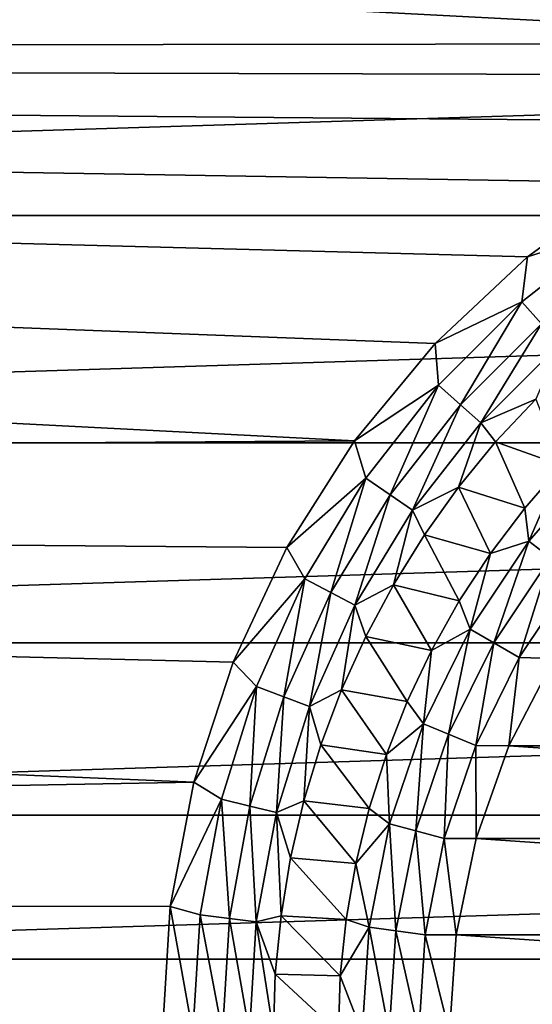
# Model space of a CAD drawing. Header units: millimetres. Extents: x -60 to 60, y -60 to 60.
# Tile 173 of 256: x -5.86 to -3.25, y -40.18 to -35.17. Entities that reach past the tile are written whole.
import ezdxf

# ---------------------------------------------------------------- set-up
doc = ezdxf.new("R2010")
doc.units = ezdxf.units.MM
doc.header["$LTSCALE"] = 81.481481
for name, color, linetype in [('3', 7, 'CONTINUOUS'), ('31', 7, 'CONTINUOUS'), ('323', 7, 'CONTINUOUS'), ('51', 7, 'CONTINUOUS'), ('55', 7, 'CONTINUOUS'), ('8', 7, 'CONTINUOUS')]:
    doc.layers.add(name, color=color, linetype=linetype)

msp = doc.modelspace()

# ---------------------------------------------------------------- linework, layer by layer
at = {"layer": '3', "color": 7, "linetype": 'Continuous', "true_color": 0xf5f5f5}
for points in [[(-44.4449, -33.0197, -3), (42.6245, -35.3383, -3), (0.3222, -35.2078, -3), (-44.4449, -33.0197, -3)], [(-0.9616, -35.2886, -3), (-44.4449, -33.0197, -3), (-0.3222, -35.2078, -3), (-0.9616, -35.2886, -3)], [(-0.3222, -35.2078, -3), (-44.4449, -33.0197, -3), (0.3222, -35.2078, -3), (-0.3222, -35.2078, -3)], [(-42.6245, -35.3383, -3), (-44.4449, -33.0197, -3), (-0.9616, -35.2886, -3), (-42.6245, -35.3383, -3)], [(42.6245, -35.3383, -3), (-44.4449, -33.0197, -3), (44.4449, -33.0197, -3), (42.6245, -35.3383, -3)], [(-1.5857, -35.4488, -3), (-42.6245, -35.3383, -3), (-0.9616, -35.2886, -3), (-1.5857, -35.4488, -3)], [(-40.6834, -37.5568, -3), (-42.6245, -35.3383, -3), (-4.1515, -37.313, -3), (-40.6834, -37.5568, -3)], [(-4.1515, -37.313, -3), (-42.6245, -35.3383, -3), (-3.7407, -36.8165, -3), (-4.1515, -37.313, -3)], [(-3.7407, -36.8165, -3), (-42.6245, -35.3383, -3), (-3.2709, -36.3753, -3), (-3.7407, -36.8165, -3)], [(-3.2709, -36.3753, -3), (-42.6245, -35.3383, -3), (-2.7496, -35.9965, -3), (-3.2709, -36.3753, -3)], [(-2.7496, -35.9965, -3), (-42.6245, -35.3383, -3), (-2.1849, -35.6861, -3), (-2.7496, -35.9965, -3)], [(-2.1849, -35.6861, -3), (-42.6245, -35.3383, -3), (-1.5857, -35.4488, -3), (-2.1849, -35.6861, -3)], [(-4.4967, -37.8571, -3), (-40.6834, -37.5568, -3), (-4.1515, -37.313, -3), (-4.4967, -37.8571, -3)], [(-38.6268, -39.6689, -3), (-40.6834, -37.5568, -3), (-4.9702, -39.0531, -3), (-38.6268, -39.6689, -3)], [(-4.9702, -39.0531, -3), (-40.6834, -37.5568, -3), (-4.7711, -38.4402, -3), (-4.9702, -39.0531, -3)], [(-4.7711, -38.4402, -3), (-40.6834, -37.5568, -3), (-4.4967, -37.8571, -3), (-4.7711, -38.4402, -3)], [(-5.0909, -39.6861, -3), (-38.6268, -39.6689, -3), (-4.9702, -39.0531, -3), (-5.0909, -39.6861, -3)], [(-36.4608, -41.6684, -3), (-38.6268, -39.6689, -3), (-5.1314, -40.3291, -3), (-36.4608, -41.6684, -3)], [(-5.1314, -40.3291, -3), (-38.6268, -39.6689, -3), (-5.0909, -39.6861, -3), (-5.1314, -40.3291, -3)]]:
    msp.add_3dface(points, dxfattribs=at)
at = {"layer": '31', "color": 7, "linetype": 'Continuous', "true_color": 0xf5f5f5}
for points in [[(-3.2284, -37.1006, -3.2343), (-3.0946, -37.4389, -3.5657), (-3.4327, -37.3187, -3.2343), (-3.2284, -37.1006, -3.2343)], [(-3.4327, -37.3187, -3.2343), (-3.2846, -37.6568, -3.5657), (-3.6222, -37.5496, -3.2343), (-3.4327, -37.3187, -3.2343)], [(-3.0946, -37.4389, -3.5657), (-3.2846, -37.6568, -3.5657), (-3.4327, -37.3187, -3.2343), (-3.0946, -37.4389, -3.5657)], [(-3.6222, -37.5496, -3.2343), (-3.4593, -37.8872, -3.5657), (-3.7962, -37.7925, -3.2343), (-3.6222, -37.5496, -3.2343)], [(-3.2846, -37.6568, -3.5657), (-3.4593, -37.8872, -3.5657), (-3.6222, -37.5496, -3.2343), (-3.2846, -37.6568, -3.5657)], [(-3.7962, -37.7925, -3.2343), (-3.6179, -38.129, -3.5657), (-3.954, -38.0462, -3.2343), (-3.7962, -37.7925, -3.2343)], [(-3.4593, -37.8872, -3.5657), (-3.6179, -38.129, -3.5657), (-3.7962, -37.7925, -3.2343), (-3.4593, -37.8872, -3.5657)], [(-3.954, -38.0462, -3.2343), (-3.7596, -38.381, -3.5657), (-4.0948, -38.3097, -3.2343), (-3.954, -38.0462, -3.2343)], [(-3.6179, -38.129, -3.5657), (-3.7596, -38.381, -3.5657), (-3.954, -38.0462, -3.2343), (-3.6179, -38.129, -3.5657)], [(-4.0948, -38.3097, -3.2343), (-3.8838, -38.6421, -3.5657), (-4.2181, -38.5818, -3.2343), (-4.0948, -38.3097, -3.2343)], [(-3.7596, -38.381, -3.5657), (-3.8838, -38.6421, -3.5657), (-4.0948, -38.3097, -3.2343), (-3.7596, -38.381, -3.5657)], [(-4.2181, -38.5818, -3.2343), (-3.9898, -38.9111, -3.5657), (-4.3234, -38.8615, -3.2343), (-4.2181, -38.5818, -3.2343)], [(-3.8838, -38.6421, -3.5657), (-3.9898, -38.9111, -3.5657), (-4.2181, -38.5818, -3.2343), (-3.8838, -38.6421, -3.5657)], [(-4.3234, -38.8615, -3.2343), (-4.0773, -39.1866, -3.5657), (-4.4101, -39.1474, -3.2343), (-4.3234, -38.8615, -3.2343)], [(-3.9898, -38.9111, -3.5657), (-4.0773, -39.1866, -3.5657), (-4.3234, -38.8615, -3.2343), (-3.9898, -38.9111, -3.5657)], [(-4.4101, -39.1474, -3.2343), (-4.1458, -39.4676, -3.5657), (-4.478, -39.4383, -3.2343), (-4.4101, -39.1474, -3.2343)], [(-4.0773, -39.1866, -3.5657), (-4.1458, -39.4676, -3.5657), (-4.4101, -39.1474, -3.2343), (-4.0773, -39.1866, -3.5657)], [(-4.478, -39.4383, -3.2343), (-4.1949, -39.7525, -3.5657), (-4.5266, -39.7331, -3.2343), (-4.478, -39.4383, -3.2343)], [(-4.1458, -39.4676, -3.5657), (-4.1949, -39.7525, -3.5657), (-4.478, -39.4383, -3.2343), (-4.1458, -39.4676, -3.5657)], [(-4.5266, -39.7331, -3.2343), (-4.2244, -40.0401, -3.5657), (-4.5559, -40.0304, -3.2343), (-4.5266, -39.7331, -3.2343)], [(-4.1949, -39.7525, -3.5657), (-4.2244, -40.0401, -3.5657), (-4.5266, -39.7331, -3.2343), (-4.1949, -39.7525, -3.5657)], [(-4.5559, -40.0304, -3.2343), (-4.2343, -40.3291, -3.5657), (-4.5657, -40.3291, -3.2343), (-4.5559, -40.0304, -3.2343)], [(-4.2244, -40.0401, -3.5657), (-4.2343, -40.3291, -3.5657), (-4.5559, -40.0304, -3.2343), (-4.2244, -40.0401, -3.5657)]]:
    msp.add_3dface(points, dxfattribs=at)
at = {"layer": '323', "color": 151, "linetype": 'Continuous', "true_color": 0x7dbfed}
for points in [[(21.7329, -34.8741, 27.0076), (-21.7329, -34.8741, 27.0076), (-19.644, -36.1654, 27.2325), (21.7329, -34.8741, 27.0076)], [(19.644, -36.1654, 27.2325), (21.7329, -34.8741, 27.0076), (-19.644, -36.1654, 27.2325), (19.644, -36.1654, 27.2325)], [(19.644, -36.1654, 27.2325), (-19.644, -36.1654, 27.2325), (-17.4812, -37.3228, 27.4341), (19.644, -36.1654, 27.2325)], [(17.4812, -37.3228, 27.4341), (19.644, -36.1654, 27.2325), (-17.4812, -37.3228, 27.4341), (17.4812, -37.3228, 27.4341)], [(17.4812, -37.3228, 27.4341), (-17.4812, -37.3228, 27.4341), (-15.2529, -38.3423, 27.6116), (17.4812, -37.3228, 27.4341)], [(15.2529, -38.3423, 27.6116), (17.4812, -37.3228, 27.4341), (-15.2529, -38.3423, 27.6116), (15.2529, -38.3423, 27.6116)], [(15.2529, -38.3423, 27.6116), (-15.2529, -38.3423, 27.6116), (-12.9678, -39.2204, 27.7646), (15.2529, -38.3423, 27.6116)], [(12.9678, -39.2204, 27.7646), (15.2529, -38.3423, 27.6116), (-12.9678, -39.2204, 27.7646), (12.9678, -39.2204, 27.7646)], [(12.9678, -39.2204, 27.7646), (-12.9678, -39.2204, 27.7646), (-10.6345, -39.9543, 27.8924), (12.9678, -39.2204, 27.7646)], [(10.6345, -39.9543, 27.8924), (12.9678, -39.2204, 27.7646), (-10.6345, -39.9543, 27.8924), (10.6345, -39.9543, 27.8924)], [(10.6345, -39.9543, 27.8924), (-10.6345, -39.9543, 27.8924), (-8.2617, -40.5414, 27.9946), (10.6345, -39.9543, 27.8924)], [(8.2617, -40.5414, 27.9946), (10.6345, -39.9543, 27.8924), (-8.2617, -40.5414, 27.9946), (8.2617, -40.5414, 27.9946)]]:
    msp.add_3dface(points, dxfattribs=at)
at = {"layer": '51', "color": 7, "linetype": 'Continuous', "true_color": 0xf5f5f5}
for points in [[(-2.9086, -37.4205, -3.665), (-3.1535, -37.9093, -3.739), (-3.2633, -37.825, -3.665), (-2.9086, -37.4205, -3.665)], [(-3.0946, -37.4389, -3.5657), (-2.9086, -37.4205, -3.665), (-3.2633, -37.825, -3.665), (-3.0946, -37.4389, -3.5657)], [(-3.2846, -37.6568, -3.5657), (-3.0946, -37.4389, -3.5657), (-3.2633, -37.825, -3.665), (-3.2846, -37.6568, -3.5657)], [(-3.4593, -37.8872, -3.5657), (-3.2846, -37.6568, -3.5657), (-3.2633, -37.825, -3.665), (-3.4593, -37.8872, -3.5657)], [(-3.2633, -37.825, -3.665), (-3.4424, -38.3416, -3.739), (-3.5623, -38.2724, -3.665), (-3.2633, -37.825, -3.665)], [(-3.4593, -37.8872, -3.5657), (-3.2633, -37.825, -3.665), (-3.5623, -38.2724, -3.665), (-3.4593, -37.8872, -3.5657)], [(-3.1535, -37.9093, -3.739), (-3.4424, -38.3416, -3.739), (-3.2633, -37.825, -3.665), (-3.1535, -37.9093, -3.739)], [(-3.6179, -38.129, -3.5657), (-3.4593, -37.8872, -3.5657), (-3.5623, -38.2724, -3.665), (-3.6179, -38.129, -3.5657)], [(-3.1535, -37.9093, -3.739), (-3.3123, -38.4167, -3.7846), (-3.4424, -38.3416, -3.739), (-3.1535, -37.9093, -3.739)], [(-3.0343, -38.0007, -3.7846), (-3.3123, -38.4167, -3.7846), (-3.1535, -37.9093, -3.739), (-3.0343, -38.0007, -3.7846)], [(-3.0343, -38.0007, -3.7846), (-3.1346, -38.423, -3.8), (-3.3123, -38.4167, -3.7846), (-3.0343, -38.0007, -3.7846)], [(-3.7596, -38.381, -3.5657), (-3.6179, -38.129, -3.5657), (-3.5623, -38.2724, -3.665), (-3.7596, -38.381, -3.5657)], [(-3.7596, -38.381, -3.5657), (-3.5623, -38.2724, -3.665), (-3.8002, -38.7549, -3.665), (-3.7596, -38.381, -3.5657)], [(-3.5623, -38.2724, -3.665), (-3.6723, -38.8079, -3.739), (-3.8002, -38.7549, -3.665), (-3.5623, -38.2724, -3.665)], [(-3.4424, -38.3416, -3.739), (-3.6723, -38.8079, -3.739), (-3.5623, -38.2724, -3.665), (-3.4424, -38.3416, -3.739)], [(-3.8838, -38.6421, -3.5657), (-3.7596, -38.381, -3.5657), (-3.8002, -38.7549, -3.665), (-3.8838, -38.6421, -3.5657)], [(-3.4424, -38.3416, -3.739), (-3.5336, -38.8654, -3.7846), (-3.6723, -38.8079, -3.739), (-3.4424, -38.3416, -3.739)], [(-3.3123, -38.4167, -3.7846), (-3.5336, -38.8654, -3.7846), (-3.4424, -38.3416, -3.739), (-3.3123, -38.4167, -3.7846)], [(-3.3123, -38.4167, -3.7846), (-3.365, -38.8676, -3.8), (-3.5336, -38.8654, -3.7846), (-3.3123, -38.4167, -3.7846)], [(-3.1346, -38.423, -3.8), (-3.365, -38.8676, -3.8), (-3.3123, -38.4167, -3.7846), (-3.1346, -38.423, -3.8)], [(-3.9898, -38.9111, -3.5657), (-3.8838, -38.6421, -3.5657), (-3.8002, -38.7549, -3.665), (-3.9898, -38.9111, -3.5657)], [(-3.9898, -38.9111, -3.5657), (-3.8002, -38.7549, -3.665), (-3.9732, -39.2644, -3.665), (-3.9898, -38.9111, -3.5657)], [(-3.8002, -38.7549, -3.665), (-3.8395, -39.3003, -3.739), (-3.9732, -39.2644, -3.665), (-3.8002, -38.7549, -3.665)], [(-3.6723, -38.8079, -3.739), (-3.8395, -39.3003, -3.739), (-3.8002, -38.7549, -3.665), (-3.6723, -38.8079, -3.739)], [(-3.6723, -38.8079, -3.739), (-3.6944, -39.3391, -3.7846), (-3.8395, -39.3003, -3.739), (-3.6723, -38.8079, -3.739)], [(-3.5336, -38.8654, -3.7846), (-3.6944, -39.3391, -3.7846), (-3.6723, -38.8079, -3.739), (-3.5336, -38.8654, -3.7846)], [(-3.5336, -38.8654, -3.7846), (-3.5326, -39.3394, -3.8), (-3.6944, -39.3391, -3.7846), (-3.5336, -38.8654, -3.7846)], [(-3.365, -38.8676, -3.8), (-3.5326, -39.3394, -3.8), (-3.5336, -38.8654, -3.7846), (-3.365, -38.8676, -3.8)], [(-4.0773, -39.1866, -3.5657), (-3.9898, -38.9111, -3.5657), (-3.9732, -39.2644, -3.665), (-4.0773, -39.1866, -3.5657)], [(-4.1458, -39.4676, -3.5657), (-4.0773, -39.1866, -3.5657), (-3.9732, -39.2644, -3.665), (-4.1458, -39.4676, -3.5657)], [(-4.1458, -39.4676, -3.5657), (-3.9732, -39.2644, -3.665), (-4.0782, -39.7922, -3.665), (-4.1458, -39.4676, -3.5657)], [(-3.9732, -39.2644, -3.665), (-3.9409, -39.8102, -3.739), (-4.0782, -39.7922, -3.665), (-3.9732, -39.2644, -3.665)], [(-3.8395, -39.3003, -3.739), (-3.9409, -39.8102, -3.739), (-3.9732, -39.2644, -3.665), (-3.8395, -39.3003, -3.739)], [(-3.8395, -39.3003, -3.739), (-3.792, -39.8298, -3.7846), (-3.9409, -39.8102, -3.739), (-3.8395, -39.3003, -3.739)], [(-3.6944, -39.3391, -3.7846), (-3.792, -39.8298, -3.7846), (-3.8395, -39.3003, -3.739), (-3.6944, -39.3391, -3.7846)], [(-3.6944, -39.3391, -3.7846), (-3.6345, -39.8297, -3.8), (-3.792, -39.8298, -3.7846), (-3.6944, -39.3391, -3.7846)], [(-3.5326, -39.3394, -3.8), (-3.6345, -39.8297, -3.8), (-3.6944, -39.3391, -3.7846), (-3.5326, -39.3394, -3.8)], [(-4.1949, -39.7525, -3.5657), (-4.1458, -39.4676, -3.5657), (-4.0782, -39.7922, -3.665), (-4.1949, -39.7525, -3.5657)], [(-4.2244, -40.0401, -3.5657), (-4.1949, -39.7525, -3.5657), (-4.0782, -39.7922, -3.665), (-4.2244, -40.0401, -3.5657)], [(-4.2244, -40.0401, -3.5657), (-4.0782, -39.7922, -3.665), (-4.1133, -40.3291, -3.665), (-4.2244, -40.0401, -3.5657)], [(-4.0782, -39.7922, -3.665), (-3.9749, -40.3291, -3.739), (-4.1133, -40.3291, -3.665), (-4.0782, -39.7922, -3.665)], [(-3.9409, -39.8102, -3.739), (-3.9749, -40.3291, -3.739), (-4.0782, -39.7922, -3.665), (-3.9409, -39.8102, -3.739)], [(-3.9409, -39.8102, -3.739), (-3.8247, -40.3291, -3.7846), (-3.9749, -40.3291, -3.739), (-3.9409, -39.8102, -3.739)], [(-3.792, -39.8298, -3.7846), (-3.8247, -40.3291, -3.7846), (-3.9409, -39.8102, -3.739), (-3.792, -39.8298, -3.7846)], [(-3.792, -39.8298, -3.7846), (-3.6686, -40.3291, -3.8), (-3.8247, -40.3291, -3.7846), (-3.792, -39.8298, -3.7846)], [(-3.6345, -39.8297, -3.8), (-3.6686, -40.3291, -3.8), (-3.792, -39.8298, -3.7846), (-3.6345, -39.8297, -3.8)], [(-4.2343, -40.3291, -3.5657), (-4.2244, -40.0401, -3.5657), (-4.1133, -40.3291, -3.665), (-4.2343, -40.3291, -3.5657)]]:
    msp.add_3dface(points, dxfattribs=at)
at = {"layer": '55', "color": 7, "linetype": 'Continuous', "true_color": 0xf5f5f5}
for points in [[(-3.2709, -36.3753, -3), (-2.7496, -35.9965, -3), (-2.8263, -36.2345, -3.0154), (-3.2709, -36.3753, -3)], [(-3.2992, -36.605, -3.0154), (-3.2709, -36.3753, -3), (-2.8263, -36.2345, -3.0154), (-3.2992, -36.605, -3.0154)], [(-3.2992, -36.605, -3.0154), (-2.8263, -36.2345, -3.0154), (-3.1996, -36.7174, -3.061), (-3.2992, -36.605, -3.0154)], [(-3.7407, -36.8165, -3), (-3.2709, -36.3753, -3), (-3.2992, -36.605, -3.0154), (-3.7407, -36.8165, -3)], [(-3.7241, -37.0298, -3.0154), (-3.7407, -36.8165, -3), (-3.2992, -36.605, -3.0154), (-3.7241, -37.0298, -3.0154)], [(-3.7241, -37.0298, -3.0154), (-3.2992, -36.605, -3.0154), (-3.6116, -37.1294, -3.061), (-3.7241, -37.0298, -3.0154)], [(-3.6116, -37.1294, -3.061), (-3.2992, -36.605, -3.0154), (-3.1996, -36.7174, -3.061), (-3.6116, -37.1294, -3.061)], [(-3.6116, -37.1294, -3.061), (-3.1996, -36.7174, -3.061), (-3.508, -37.2212, -3.135), (-3.6116, -37.1294, -3.061)], [(-3.508, -37.2212, -3.135), (-3.1996, -36.7174, -3.061), (-3.1078, -36.821, -3.135), (-3.508, -37.2212, -3.135)], [(-4.1515, -37.313, -3), (-3.7407, -36.8165, -3), (-3.7241, -37.0298, -3.0154), (-4.1515, -37.313, -3)], [(-3.2284, -37.1006, -3.2343), (-3.508, -37.2212, -3.135), (-3.1078, -36.821, -3.135), (-3.2284, -37.1006, -3.2343)], [(-4.0946, -37.5028, -3.0154), (-4.1515, -37.313, -3), (-3.7241, -37.0298, -3.0154), (-4.0946, -37.5028, -3.0154)], [(-4.0946, -37.5028, -3.0154), (-3.7241, -37.0298, -3.0154), (-3.971, -37.5881, -3.061), (-4.0946, -37.5028, -3.0154)], [(-3.971, -37.5881, -3.061), (-3.7241, -37.0298, -3.0154), (-3.6116, -37.1294, -3.061), (-3.971, -37.5881, -3.061)], [(-3.971, -37.5881, -3.061), (-3.6116, -37.1294, -3.061), (-3.857, -37.6667, -3.135), (-3.971, -37.5881, -3.061)], [(-3.857, -37.6667, -3.135), (-3.6116, -37.1294, -3.061), (-3.508, -37.2212, -3.135), (-3.857, -37.6667, -3.135)], [(-3.2284, -37.1006, -3.2343), (-3.4327, -37.3187, -3.2343), (-3.508, -37.2212, -3.135), (-3.2284, -37.1006, -3.2343)], [(-3.6222, -37.5496, -3.2343), (-3.857, -37.6667, -3.135), (-3.508, -37.2212, -3.135), (-3.6222, -37.5496, -3.2343)], [(-3.4327, -37.3187, -3.2343), (-3.6222, -37.5496, -3.2343), (-3.508, -37.2212, -3.135), (-3.4327, -37.3187, -3.2343)], [(-4.4967, -37.8571, -3), (-4.1515, -37.313, -3), (-4.0946, -37.5028, -3.0154), (-4.4967, -37.8571, -3)], [(-4.4054, -38.0169, -3.0154), (-4.4967, -37.8571, -3), (-4.0946, -37.5028, -3.0154), (-4.4054, -38.0169, -3.0154)], [(-4.4054, -38.0169, -3.0154), (-4.0946, -37.5028, -3.0154), (-4.2724, -38.0867, -3.061), (-4.4054, -38.0169, -3.0154)], [(-4.2724, -38.0867, -3.061), (-4.0946, -37.5028, -3.0154), (-3.971, -37.5881, -3.061), (-4.2724, -38.0867, -3.061)], [(-3.6222, -37.5496, -3.2343), (-3.7962, -37.7925, -3.2343), (-3.857, -37.6667, -3.135), (-3.6222, -37.5496, -3.2343)], [(-4.2724, -38.0867, -3.061), (-3.971, -37.5881, -3.061), (-4.1498, -38.1511, -3.135), (-4.2724, -38.0867, -3.061)], [(-4.1498, -38.1511, -3.135), (-3.971, -37.5881, -3.061), (-3.857, -37.6667, -3.135), (-4.1498, -38.1511, -3.135)], [(-3.954, -38.0462, -3.2343), (-4.1498, -38.1511, -3.135), (-3.857, -37.6667, -3.135), (-3.954, -38.0462, -3.2343)], [(-3.7962, -37.7925, -3.2343), (-3.954, -38.0462, -3.2343), (-3.857, -37.6667, -3.135), (-3.7962, -37.7925, -3.2343)], [(-4.7711, -38.4402, -3), (-4.4967, -37.8571, -3), (-4.4054, -38.0169, -3.0154), (-4.7711, -38.4402, -3)], [(-4.652, -38.5648, -3.0154), (-4.7711, -38.4402, -3), (-4.4054, -38.0169, -3.0154), (-4.652, -38.5648, -3.0154)], [(-4.652, -38.5648, -3.0154), (-4.4054, -38.0169, -3.0154), (-4.5115, -38.6181, -3.061), (-4.652, -38.5648, -3.0154)], [(-4.5115, -38.6181, -3.061), (-4.4054, -38.0169, -3.0154), (-4.2724, -38.0867, -3.061), (-4.5115, -38.6181, -3.061)], [(-3.954, -38.0462, -3.2343), (-4.0948, -38.3097, -3.2343), (-4.1498, -38.1511, -3.135), (-3.954, -38.0462, -3.2343)], [(-4.5115, -38.6181, -3.061), (-4.2724, -38.0867, -3.061), (-4.3821, -38.6671, -3.135), (-4.5115, -38.6181, -3.061)], [(-4.3821, -38.6671, -3.135), (-4.2724, -38.0867, -3.061), (-4.1498, -38.1511, -3.135), (-4.3821, -38.6671, -3.135)], [(-4.2181, -38.5818, -3.2343), (-4.3821, -38.6671, -3.135), (-4.1498, -38.1511, -3.135), (-4.2181, -38.5818, -3.2343)], [(-4.0948, -38.3097, -3.2343), (-4.2181, -38.5818, -3.2343), (-4.1498, -38.1511, -3.135), (-4.0948, -38.3097, -3.2343)], [(-4.9702, -39.0531, -3), (-4.7711, -38.4402, -3), (-4.652, -38.5648, -3.0154), (-4.9702, -39.0531, -3)], [(-4.8307, -39.1384, -3.0154), (-4.9702, -39.0531, -3), (-4.652, -38.5648, -3.0154), (-4.8307, -39.1384, -3.0154)], [(-4.8307, -39.1384, -3.0154), (-4.652, -38.5648, -3.0154), (-4.6849, -39.1743, -3.061), (-4.8307, -39.1384, -3.0154)], [(-4.6849, -39.1743, -3.061), (-4.652, -38.5648, -3.0154), (-4.5115, -38.6181, -3.061), (-4.6849, -39.1743, -3.061)], [(-4.2181, -38.5818, -3.2343), (-4.3234, -38.8615, -3.2343), (-4.3821, -38.6671, -3.135), (-4.2181, -38.5818, -3.2343)], [(-4.6849, -39.1743, -3.061), (-4.5115, -38.6181, -3.061), (-4.5505, -39.2075, -3.135), (-4.6849, -39.1743, -3.061)], [(-4.5505, -39.2075, -3.135), (-4.5115, -38.6181, -3.061), (-4.3821, -38.6671, -3.135), (-4.5505, -39.2075, -3.135)], [(-4.4101, -39.1474, -3.2343), (-4.5505, -39.2075, -3.135), (-4.3821, -38.6671, -3.135), (-4.4101, -39.1474, -3.2343)], [(-4.3234, -38.8615, -3.2343), (-4.4101, -39.1474, -3.2343), (-4.3821, -38.6671, -3.135), (-4.3234, -38.8615, -3.2343)], [(-5.0909, -39.6861, -3), (-4.9702, -39.0531, -3), (-4.8307, -39.1384, -3.0154), (-5.0909, -39.6861, -3)], [(-4.939, -39.7293, -3.0154), (-5.0909, -39.6861, -3), (-4.8307, -39.1384, -3.0154), (-4.939, -39.7293, -3.0154)], [(-4.939, -39.7293, -3.0154), (-4.8307, -39.1384, -3.0154), (-4.7899, -39.7475, -3.061), (-4.939, -39.7293, -3.0154)], [(-4.7899, -39.7475, -3.061), (-4.8307, -39.1384, -3.0154), (-4.6849, -39.1743, -3.061), (-4.7899, -39.7475, -3.061)], [(-4.7899, -39.7475, -3.061), (-4.6849, -39.1743, -3.061), (-4.6525, -39.7641, -3.135), (-4.7899, -39.7475, -3.061)], [(-4.6525, -39.7641, -3.135), (-4.6849, -39.1743, -3.061), (-4.5505, -39.2075, -3.135), (-4.6525, -39.7641, -3.135)], [(-4.4101, -39.1474, -3.2343), (-4.478, -39.4383, -3.2343), (-4.5505, -39.2075, -3.135), (-4.4101, -39.1474, -3.2343)], [(-4.5266, -39.7331, -3.2343), (-4.6525, -39.7641, -3.135), (-4.5505, -39.2075, -3.135), (-4.5266, -39.7331, -3.2343)], [(-4.478, -39.4383, -3.2343), (-4.5266, -39.7331, -3.2343), (-4.5505, -39.2075, -3.135), (-4.478, -39.4383, -3.2343)], [(-5.1314, -40.3291, -3), (-5.0909, -39.6861, -3), (-4.9753, -40.3291, -3.0154), (-5.1314, -40.3291, -3)], [(-4.9753, -40.3291, -3.0154), (-5.0909, -39.6861, -3), (-4.939, -39.7293, -3.0154), (-4.9753, -40.3291, -3.0154)], [(-4.9753, -40.3291, -3.0154), (-4.939, -39.7293, -3.0154), (-4.8251, -40.3291, -3.061), (-4.9753, -40.3291, -3.0154)], [(-4.8251, -40.3291, -3.061), (-4.939, -39.7293, -3.0154), (-4.7899, -39.7475, -3.061), (-4.8251, -40.3291, -3.061)], [(-4.5266, -39.7331, -3.2343), (-4.5559, -40.0304, -3.2343), (-4.6525, -39.7641, -3.135), (-4.5266, -39.7331, -3.2343)], [(-4.8251, -40.3291, -3.061), (-4.7899, -39.7475, -3.061), (-4.6867, -40.3291, -3.135), (-4.8251, -40.3291, -3.061)], [(-4.6867, -40.3291, -3.135), (-4.7899, -39.7475, -3.061), (-4.6525, -39.7641, -3.135), (-4.6867, -40.3291, -3.135)], [(-4.5657, -40.3291, -3.2343), (-4.6867, -40.3291, -3.135), (-4.6525, -39.7641, -3.135), (-4.5657, -40.3291, -3.2343)], [(-4.5559, -40.0304, -3.2343), (-4.5657, -40.3291, -3.2343), (-4.6525, -39.7641, -3.135), (-4.5559, -40.0304, -3.2343)]]:
    msp.add_3dface(points, dxfattribs=at)
at = {"layer": '8', "color": 7, "linetype": 'Continuous', "true_color": 0xf5f5f5}
for points in [[(-3.1346, -38.423, -3.8), (3.365, -38.8676, -3.8), (-3.365, -38.8676, -3.8), (-3.1346, -38.423, -3.8)], [(-3.365, -38.8676, -3.8), (3.5326, -39.3394, -3.8), (-3.5326, -39.3394, -3.8), (-3.365, -38.8676, -3.8)], [(3.365, -38.8676, -3.8), (3.5326, -39.3394, -3.8), (-3.365, -38.8676, -3.8), (3.365, -38.8676, -3.8)], [(-3.5326, -39.3394, -3.8), (3.6345, -39.8297, -3.8), (-3.6345, -39.8297, -3.8), (-3.5326, -39.3394, -3.8)], [(3.5326, -39.3394, -3.8), (3.6345, -39.8297, -3.8), (-3.5326, -39.3394, -3.8), (3.5326, -39.3394, -3.8)], [(-3.6345, -39.8297, -3.8), (3.6686, -40.3291, -3.8), (-3.6686, -40.3291, -3.8), (-3.6345, -39.8297, -3.8)], [(3.6345, -39.8297, -3.8), (3.6686, -40.3291, -3.8), (-3.6345, -39.8297, -3.8), (3.6345, -39.8297, -3.8)]]:
    msp.add_3dface(points, dxfattribs=at)

doc.saveas('drawing.dxf')
